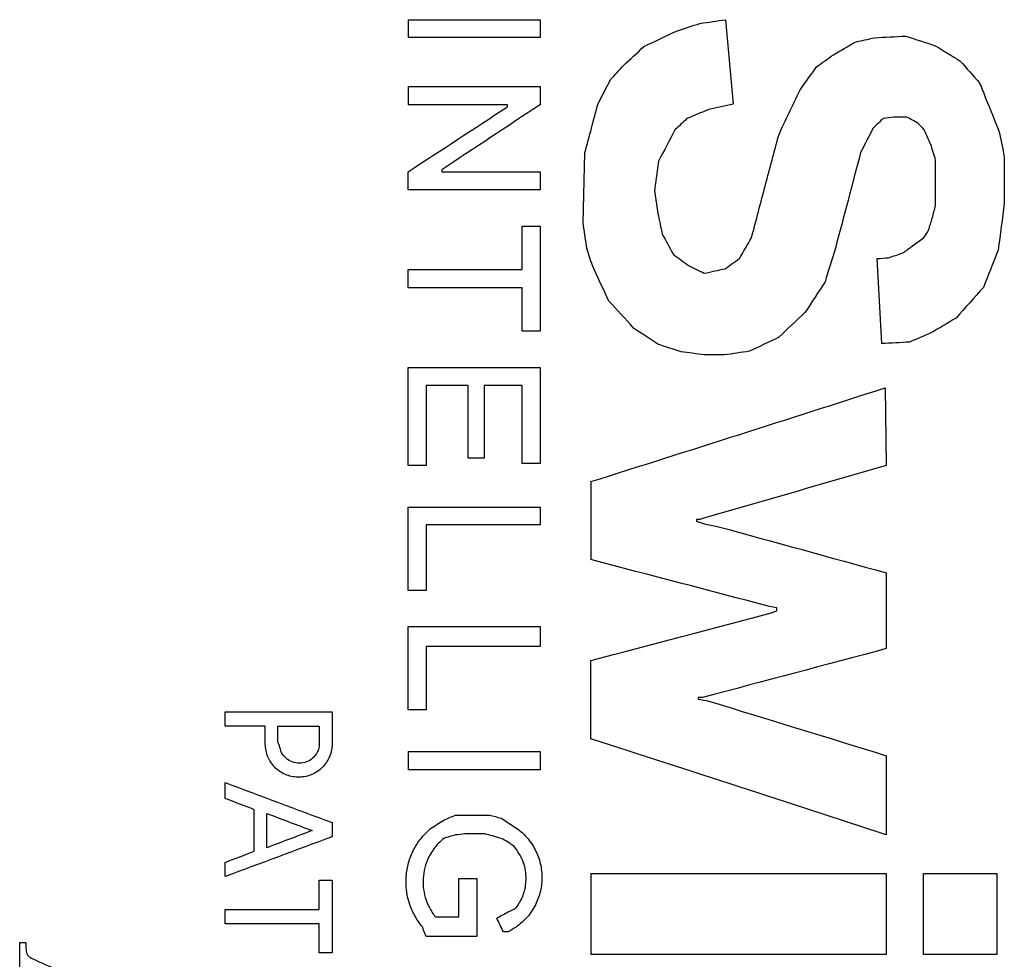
# Model space of a CAD drawing. Header units: inches. Extents: x 1 to 129, y 1 to 99.
# Tile 9 of 31: x 8.207 to 8.733, y 7.161 to 7.663. Entities that reach past the tile are written whole.
import ezdxf

# ---------------------------------------------------------------- set-up
doc = ezdxf.new("R2010")
doc.units = ezdxf.units.IN
doc.header["$LTSCALE"] = 2
doc.header["$MEASUREMENT"] = 0

msp = doc.modelspace()

# ---------------------------------------------------------------- linework, layer by layer
for p, q in [((8.41479, 7.66264), (8.48525, 7.66264)), ((8.41479, 7.66264), (8.41479, 7.65312)), ((8.48525, 7.66264), (8.48525, 7.65312)), ((8.58425, 7.66264), (8.58828, 7.6176)), ((8.48525, 7.65312), (8.41479, 7.65312)), ((8.41479, 7.62696), (8.48525, 7.62696)), ((8.41479, 7.62696), (8.41479, 7.61727)), ((8.48525, 7.62696), (8.48525, 7.61727)), ((8.46778, 7.61727), (8.41479, 7.61727)), ((8.46778, 7.61614), (8.46778, 7.61727)), ((8.68093, 7.6107), (8.67412, 7.6107)), ((8.50829, 7.55411), (8.5092, 7.59175)), ((8.54851, 7.58714), (8.54638, 7.5714)), ((8.6964, 7.5636), (8.6964, 7.58776)), ((8.73306, 7.58944), (8.73306, 7.5647)), ((8.41479, 7.57182), (8.41479, 7.58148)), ((8.43271, 7.58252), (8.43271, 7.58148)), ((8.43271, 7.58148), (8.48525, 7.58148)), ((8.48525, 7.58148), (8.48525, 7.57182)), ((8.48525, 7.57182), (8.41479, 7.57182)), ((8.54638, 7.5714), (8.5481, 7.55926)), ((8.5102, 7.54064), (8.50829, 7.55411)), ((8.47562, 7.55238), (8.48525, 7.55238)), ((8.47562, 7.52924), (8.47562, 7.55238)), ((8.48525, 7.55238), (8.48525, 7.49642)), ((8.66761, 7.48974), (8.66522, 7.53514)), ((8.41479, 7.5196), (8.41479, 7.52924)), ((8.41479, 7.52924), (8.47562, 7.52924)), ((8.47562, 7.5196), (8.41479, 7.5196)), ((8.47562, 7.49642), (8.47562, 7.5196)), ((8.48525, 7.49642), (8.47562, 7.49642)), ((8.58353, 7.48372), (8.57291, 7.48372)), ((8.41479, 7.47703), (8.48525, 7.47703)), ((8.41479, 7.42477), (8.41479, 7.47703)), ((8.48525, 7.47703), (8.48525, 7.42579)), ((8.42445, 7.46741), (8.42445, 7.42477)), ((8.44683, 7.46741), (8.42445, 7.46741)), ((8.44683, 7.42871), (8.44683, 7.46741)), ((8.45533, 7.46741), (8.45533, 7.42871)), ((8.47562, 7.46741), (8.45533, 7.46741)), ((8.47562, 7.42579), (8.47562, 7.46741)), ((8.66948, 7.46619), (8.66999, 7.42477)), ((8.45533, 7.42871), (8.44683, 7.42871)), ((8.42445, 7.42477), (8.41479, 7.42477)), ((8.48525, 7.42579), (8.47562, 7.42579)), ((8.5123, 7.41609), (8.5123, 7.37446)), ((8.41479, 7.40255), (8.48525, 7.40255)), ((8.41479, 7.35807), (8.41479, 7.40255)), ((8.48525, 7.40255), (8.48525, 7.39296)), ((8.56872, 7.39597), (8.56872, 7.39491)), ((8.57059, 7.39597), (8.56872, 7.39597)), ((8.42445, 7.39296), (8.42445, 7.35807)), ((8.48525, 7.39296), (8.42445, 7.39296)), ((8.66999, 7.36739), (8.66999, 7.32696)), ((8.42445, 7.35807), (8.41479, 7.35807)), ((8.61159, 7.34717), (8.61159, 7.3487)), ((8.41479, 7.33871), (8.48525, 7.33871)), ((8.41479, 7.29426), (8.41479, 7.33871)), ((8.48525, 7.33871), (8.48525, 7.32814)), ((8.42445, 7.32814), (8.42445, 7.29426)), ((8.48525, 7.32814), (8.42445, 7.32814)), ((8.5123, 7.27886), (8.5123, 7.32069)), ((8.56965, 7.30087), (8.56965, 7.30006)), ((8.5719, 7.30087), (8.56965, 7.30087)), ((8.31711, 7.29327), (8.37419, 7.29327)), ((8.31711, 7.28551), (8.31711, 7.29327)), ((8.37419, 7.29327), (8.37419, 7.27512)), ((8.42445, 7.29426), (8.41479, 7.29426)), ((8.33853, 7.28551), (8.31711, 7.28551)), ((8.33853, 7.27603), (8.33853, 7.28551)), ((8.34524, 7.27725), (8.34524, 7.28551)), ((8.34524, 7.28551), (8.36739, 7.28551)), ((8.36739, 7.28551), (8.36739, 7.27512)), ((8.34609, 7.27512), (8.34524, 7.27725)), ((8.41479, 7.272), (8.48525, 7.272)), ((8.41479, 7.272), (8.41479, 7.26233)), ((8.48525, 7.272), (8.48525, 7.26233)), ((8.66999, 7.26981), (8.66999, 7.22764)), ((8.48525, 7.26233), (8.41479, 7.26233)), ((8.31711, 7.24697), (8.31711, 7.25548)), ((8.3327, 7.2189), (8.3327, 7.24101)), ((8.33936, 7.22069), (8.33936, 7.23901)), ((8.44004, 7.2381), (8.45831, 7.2381)), ((8.37419, 7.23411), (8.37419, 7.22654)), ((8.45584, 7.22807), (8.44501, 7.22807)), ((8.31711, 7.20529), (8.31711, 7.21289)), ((8.5123, 7.20703), (8.66999, 7.20703)), ((8.5123, 7.20703), (8.5123, 7.16369)), ((8.66999, 7.20703), (8.66999, 7.16369)), ((8.68994, 7.20703), (8.72901, 7.20703)), ((8.68994, 7.16369), (8.68994, 7.20703)), ((8.72901, 7.20703), (8.72901, 7.16369)), ((8.36739, 7.20332), (8.37419, 7.20332)), ((8.36739, 7.1878), (8.36739, 7.20332)), ((8.37419, 7.20332), (8.37419, 7.16465)), ((8.44179, 7.20435), (8.45153, 7.20435)), ((8.44179, 7.18379), (8.44179, 7.20435)), ((8.45153, 7.20435), (8.45153, 7.17334)), ((8.31711, 7.18015), (8.31711, 7.1878)), ((8.31711, 7.1878), (8.36739, 7.1878)), ((8.36739, 7.18015), (8.31711, 7.18015)), ((8.36739, 7.16465), (8.36739, 7.18015)), ((8.42934, 7.18379), (8.44179, 7.18379)), ((8.42295, 7.17671), (8.42258, 7.17834)), ((8.46823, 7.17573), (8.4657, 7.17573)), ((8.20745, 7.17005), (8.21066, 7.17005)), ((8.20745, 7.14471), (8.20745, 7.17005)), ((8.21066, 7.17005), (8.21071, 7.16842)), ((8.45153, 7.17334), (8.42445, 7.17334)), ((8.37419, 7.16465), (8.36739, 7.16465)), ((8.66999, 7.16369), (8.5123, 7.16369)), ((8.72901, 7.16369), (8.68994, 7.16369))]:
    msp.add_line(p, q)
for points in [[(8.55812, 7.65661), (8.56228, 7.65796), (8.56643, 7.65931), (8.57059, 7.66067)], [(8.57059, 7.66067), (8.57514, 7.66133), (8.5797, 7.66198), (8.58425, 7.66264)], [(8.54059, 7.64829), (8.54644, 7.65106), (8.55228, 7.65383), (8.55812, 7.65661)], [(8.65346, 7.65072), (8.65691, 7.65148), (8.66036, 7.65224), (8.6638, 7.653)], [(8.6638, 7.653), (8.66933, 7.65331), (8.67484, 7.65361), (8.68035, 7.65392)], [(8.68035, 7.65392), (8.68564, 7.6522), (8.69093, 7.65047), (8.6962, 7.64875)], [(8.52973, 7.63816), (8.53336, 7.64154), (8.53697, 7.64491), (8.54059, 7.64829)], [(8.64182, 7.64392), (8.64571, 7.64618), (8.64959, 7.64845), (8.65346, 7.65072)], [(8.6962, 7.64875), (8.7006, 7.64606), (8.70499, 7.64338), (8.70937, 7.6407)], [(8.63289, 7.63751), (8.63587, 7.63964), (8.63884, 7.64178), (8.64182, 7.64392)], [(8.52288, 7.63068), (8.52517, 7.63317), (8.52745, 7.63567), (8.52973, 7.63816)], [(8.62383, 7.6249), (8.62685, 7.6291), (8.62987, 7.63331), (8.63289, 7.63751)], [(8.70937, 7.6407), (8.71286, 7.63679), (8.71634, 7.63288), (8.71982, 7.62898)], [(8.51622, 7.61794), (8.51844, 7.62219), (8.52066, 7.62643), (8.52288, 7.63068)], [(8.71982, 7.62898), (8.72091, 7.62626), (8.722, 7.62354), (8.72309, 7.62082)], [(8.61262, 7.60109), (8.61636, 7.60903), (8.6201, 7.61696), (8.62383, 7.6249)], [(8.41479, 7.58148), (8.43248, 7.59303), (8.45014, 7.60459), (8.46778, 7.61614)], [(8.48525, 7.61727), (8.46776, 7.60569), (8.45024, 7.5941), (8.43271, 7.58252)], [(8.51269, 7.60478), (8.51387, 7.60917), (8.51505, 7.61356), (8.51622, 7.61794)], [(8.58828, 7.6176), (8.58397, 7.61666), (8.57965, 7.61572), (8.57534, 7.61478)], [(8.72309, 7.62082), (8.72549, 7.61481), (8.7279, 7.6088), (8.73031, 7.60279)], [(8.57534, 7.61478), (8.57145, 7.61314), (8.56756, 7.6115), (8.56366, 7.60985)], [(8.56366, 7.60985), (8.56151, 7.60783), (8.55935, 7.60582), (8.55719, 7.6038)], [(8.66838, 7.60985), (8.6666, 7.60816), (8.66482, 7.60647), (8.66304, 7.60478)], [(8.67412, 7.6107), (8.67221, 7.61042), (8.6703, 7.61013), (8.66838, 7.60985)], [(8.68715, 7.60732), (8.68508, 7.60844), (8.683, 7.60957), (8.68093, 7.6107)], [(8.69031, 7.6038), (8.68925, 7.60497), (8.6882, 7.60614), (8.68715, 7.60732)], [(8.5092, 7.59175), (8.51037, 7.59609), (8.51153, 7.60044), (8.51269, 7.60478)], [(8.55719, 7.6038), (8.5543, 7.59825), (8.5514, 7.5927), (8.54851, 7.58714)], [(8.60555, 7.57442), (8.60791, 7.58331), (8.61026, 7.5922), (8.61262, 7.60109)], [(8.66304, 7.60478), (8.66081, 7.60044), (8.65859, 7.59609), (8.65636, 7.59175)], [(8.6938, 7.59612), (8.69263, 7.59868), (8.69147, 7.60124), (8.69031, 7.6038)], [(8.73031, 7.60279), (8.73122, 7.59834), (8.73214, 7.59389), (8.73306, 7.58944)], [(8.6964, 7.58776), (8.69553, 7.59054), (8.69467, 7.59333), (8.6938, 7.59612)], [(8.65636, 7.59175), (8.65188, 7.57471), (8.64739, 7.55768), (8.6429, 7.54064)], [(8.59805, 7.54614), (8.60055, 7.55557), (8.60305, 7.56499), (8.60555, 7.57442)], [(8.69462, 7.55678), (8.69521, 7.55905), (8.69581, 7.56133), (8.6964, 7.5636)], [(8.73306, 7.5647), (8.73197, 7.55636), (8.73087, 7.54803), (8.72978, 7.53969)], [(8.5481, 7.55926), (8.54888, 7.55557), (8.54966, 7.55188), (8.55045, 7.5482)], [(8.69265, 7.55034), (8.69331, 7.55249), (8.69396, 7.55463), (8.69462, 7.55678)], [(8.55045, 7.5482), (8.55244, 7.5446), (8.55442, 7.541), (8.55641, 7.53741)], [(8.68994, 7.54614), (8.69084, 7.54754), (8.69175, 7.54894), (8.69265, 7.55034)], [(8.59166, 7.53514), (8.59379, 7.53881), (8.59592, 7.54247), (8.59805, 7.54614)], [(8.68404, 7.54187), (8.68601, 7.54329), (8.68797, 7.54471), (8.68994, 7.54614)], [(8.51316, 7.53139), (8.51217, 7.53447), (8.51119, 7.53756), (8.5102, 7.54064)], [(8.55641, 7.53741), (8.55912, 7.5354), (8.56182, 7.5334), (8.56452, 7.53139)], [(8.6429, 7.54064), (8.64105, 7.53466), (8.6392, 7.52869), (8.63736, 7.52271)], [(8.67125, 7.53561), (8.6738, 7.53645), (8.67634, 7.5373), (8.67888, 7.53814)], [(8.67888, 7.53814), (8.6806, 7.53938), (8.68232, 7.54062), (8.68404, 7.54187)], [(8.72978, 7.53969), (8.72715, 7.53306), (8.72452, 7.52642), (8.72189, 7.51979)], [(8.58407, 7.52974), (8.5866, 7.53154), (8.58913, 7.53334), (8.59166, 7.53514)], [(8.66522, 7.53514), (8.66723, 7.5353), (8.66924, 7.53546), (8.67125, 7.53561)], [(8.522, 7.51244), (8.51905, 7.51876), (8.5161, 7.52507), (8.51316, 7.53139)], [(8.56452, 7.53139), (8.56732, 7.53003), (8.57012, 7.52867), (8.57291, 7.52731)], [(8.57291, 7.52731), (8.57663, 7.52812), (8.58035, 7.52893), (8.58407, 7.52974)], [(8.63736, 7.52271), (8.63383, 7.5173), (8.63031, 7.51189), (8.62678, 7.50648)], [(8.72189, 7.51979), (8.71703, 7.51431), (8.71216, 7.50884), (8.70728, 7.50336)], [(8.53516, 7.49809), (8.53078, 7.50287), (8.52639, 7.50766), (8.522, 7.51244)], [(8.62678, 7.50648), (8.62206, 7.50203), (8.61734, 7.49758), (8.61262, 7.49312)], [(8.70728, 7.50336), (8.70282, 7.50073), (8.69836, 7.49809), (8.69388, 7.49545)], [(8.5481, 7.4894), (8.54379, 7.49229), (8.53948, 7.49519), (8.53516, 7.49809)], [(8.69388, 7.49545), (8.6901, 7.49382), (8.68632, 7.4922), (8.68253, 7.49057)], [(8.61262, 7.49312), (8.60743, 7.49064), (8.60224, 7.48816), (8.59704, 7.48568)], [(8.68253, 7.49057), (8.67756, 7.49029), (8.67259, 7.49001), (8.66761, 7.48974)], [(8.56047, 7.48544), (8.55635, 7.48676), (8.55222, 7.48808), (8.5481, 7.4894)], [(8.57291, 7.48372), (8.56877, 7.48429), (8.56462, 7.48487), (8.56047, 7.48544)], [(8.59704, 7.48568), (8.59254, 7.48502), (8.58804, 7.48437), (8.58353, 7.48372)], [(8.5123, 7.41609), (8.56519, 7.43279), (8.61772, 7.44949), (8.66948, 7.46619)], [(8.66999, 7.42477), (8.63713, 7.41517), (8.60396, 7.40557), (8.57059, 7.39597)], [(8.56872, 7.39491), (8.57013, 7.39446), (8.57154, 7.39401), (8.57295, 7.39356)], [(8.57295, 7.39356), (8.57525, 7.39311), (8.57755, 7.39266), (8.57985, 7.39222)], [(8.57985, 7.39222), (8.6101, 7.38394), (8.64017, 7.37566), (8.66999, 7.36739)], [(8.60766, 7.34946), (8.57607, 7.3578), (8.54425, 7.36613), (8.5123, 7.37446)], [(8.61159, 7.3487), (8.61028, 7.34895), (8.60897, 7.34921), (8.60766, 7.34946)], [(8.5123, 7.32069), (8.54484, 7.32922), (8.57723, 7.33776), (8.6094, 7.3463)], [(8.6094, 7.3463), (8.61013, 7.34659), (8.61086, 7.34688), (8.61159, 7.34717)], [(8.66999, 7.32696), (8.63756, 7.31827), (8.60483, 7.30957), (8.5719, 7.30087)], [(8.56965, 7.30006), (8.57155, 7.29969), (8.57344, 7.29932), (8.57534, 7.29895)], [(8.57534, 7.29895), (8.60711, 7.28924), (8.63869, 7.27952), (8.66999, 7.26981)], [(8.66999, 7.22764), (8.61806, 7.24471), (8.56537, 7.26178), (8.5123, 7.27886)], [(8.31711, 7.25548), (8.33613, 7.24836), (8.35516, 7.24124), (8.37419, 7.23411)], [(8.3327, 7.24101), (8.3275, 7.243), (8.32231, 7.24499), (8.31711, 7.24697)], [(8.33936, 7.23901), (8.34741, 7.23596), (8.35547, 7.2329), (8.36353, 7.22985)], [(8.43388, 7.23548), (8.43593, 7.23636), (8.43798, 7.23723), (8.44004, 7.2381)], [(8.45831, 7.2381), (8.46035, 7.23756), (8.46239, 7.23701), (8.46442, 7.23647)], [(8.42678, 7.23094), (8.42914, 7.23245), (8.43151, 7.23397), (8.43388, 7.23548)], [(8.46442, 7.23647), (8.46677, 7.23495), (8.46912, 7.23343), (8.47147, 7.23192)], [(8.36353, 7.22985), (8.35547, 7.2268), (8.34741, 7.22374), (8.33936, 7.22069)], [(8.44004, 7.22753), (8.43798, 7.22692), (8.43593, 7.22632), (8.43388, 7.22571)], [(8.44501, 7.22807), (8.44335, 7.22789), (8.44169, 7.22771), (8.44004, 7.22753)], [(8.45976, 7.22699), (8.45845, 7.22735), (8.45715, 7.22771), (8.45584, 7.22807)], [(8.37419, 7.22654), (8.35516, 7.21946), (8.33613, 7.21237), (8.31711, 7.20529)], [(8.46442, 7.22571), (8.46287, 7.22614), (8.46131, 7.22656), (8.45976, 7.22699)], [(8.46823, 7.22367), (8.46696, 7.22435), (8.46569, 7.22503), (8.46442, 7.22571)], [(8.47147, 7.22132), (8.47039, 7.2221), (8.46931, 7.22288), (8.46823, 7.22367)], [(8.31711, 7.21289), (8.32231, 7.21489), (8.3275, 7.21689), (8.3327, 7.2189)], [(8.46489, 7.18464), (8.466, 7.18522), (8.46712, 7.18581), (8.46823, 7.1864)], [(8.46823, 7.1864), (8.46877, 7.18668), (8.46931, 7.18696), (8.46985, 7.18725)], [(8.46985, 7.18725), (8.47073, 7.18771), (8.4716, 7.18817), (8.47248, 7.18863)], [(8.46209, 7.18316), (8.46302, 7.18365), (8.46396, 7.18415), (8.46489, 7.18464)], [(8.4657, 7.17573), (8.4645, 7.17821), (8.46329, 7.18069), (8.46209, 7.18316)], [(8.42445, 7.17334), (8.42395, 7.17446), (8.42345, 7.17559), (8.42295, 7.17671)], [(8.47247, 7.17834), (8.47106, 7.17747), (8.46965, 7.1766), (8.46823, 7.17573)]]:
    msp.add_open_spline(points, degree=3)
for points, knots in [([(8.37419, 7.27512), (8.37412, 7.27435), (8.37396, 7.27283), (8.37337, 7.2706), (8.37197, 7.26708), (8.36873, 7.2627), (8.36279, 7.25906), (8.35591, 7.2579), (8.35021, 7.25917), (8.3462, 7.26138), (8.34273, 7.26432), (8.33931, 7.26915), (8.33879, 7.27373), (8.33853, 7.27603)], [0, 0, 0, 0, 0.042297, 0.084033, 0.125889, 0.250311, 0.375126, 0.499933, 0.624747, 0.687451, 0.750144, 0.874226, 1, 1, 1, 1]), ([(8.36739, 7.27512), (8.36721, 7.27426), (8.36686, 7.27258), (8.3656, 7.2703), (8.36358, 7.26809), (8.36061, 7.26625), (8.35674, 7.26562), (8.35287, 7.26626), (8.34956, 7.26831), (8.34701, 7.27133), (8.3464, 7.27385), (8.34609, 7.27512)], [0, 0, 0, 0, 0.085165, 0.167038, 0.250496, 0.375445, 0.500391, 0.625339, 0.750287, 0.873826, 1, 1, 1, 1]), ([(8.42258, 7.17834), (8.42181, 7.1793), (8.42027, 7.18122), (8.41834, 7.18434), (8.41672, 7.18762), (8.415, 7.19219), (8.41367, 7.19818), (8.41356, 7.20553), (8.41484, 7.21278), (8.41755, 7.2196), (8.42147, 7.22586), (8.425, 7.22924), (8.42678, 7.23094)], [0, 0, 0, 0, 0.063211, 0.125668, 0.187973, 0.25073, 0.375307, 0.500154, 0.625124, 0.75009, 0.874382, 1, 1, 1, 1]), ([(8.47147, 7.23192), (8.47257, 7.23116), (8.47473, 7.22965), (8.47759, 7.22692), (8.4801, 7.22388), (8.48292, 7.21944), (8.48545, 7.21329), (8.48652, 7.2054), (8.48575, 7.19747), (8.48299, 7.19003), (8.47863, 7.18333), (8.47453, 7.18001), (8.47248, 7.17834)], [0, 0, 0, 0, 0.063296, 0.125486, 0.187518, 0.250346, 0.375301, 0.500244, 0.625198, 0.750141, 0.874452, 1, 1, 1, 1]), ([(8.43388, 7.22571), (8.43289, 7.22485), (8.43093, 7.22314), (8.42844, 7.22012), (8.426, 7.21628), (8.42394, 7.21147), (8.42276, 7.20571), (8.42268, 7.19984), (8.42379, 7.19409), (8.42593, 7.18859), (8.4282, 7.18539), (8.42934, 7.18379)], [0, 0, 0, 0, 0.083835, 0.166834, 0.250441, 0.37521, 0.50013, 0.624803, 0.749212, 0.874002, 1, 1, 1, 1]), ([(8.47248, 7.18863), (8.47316, 7.18962), (8.47452, 7.19156), (8.47604, 7.19477), (8.47711, 7.1981), (8.47769, 7.20159), (8.47786, 7.20687), (8.47662, 7.21406), (8.47319, 7.21889), (8.47147, 7.22132)], [0, 0, 0, 0, 0.102384, 0.201783, 0.300075, 0.399201, 0.501054, 0.749372, 1, 1, 1, 1]), ([(8.21071, 7.16842), (8.21077, 7.16747), (8.21088, 7.16594), (8.21118, 7.16373), (8.2128, 7.16219), (8.21419, 7.16155), (8.21504, 7.16115)], [0, 0, 0, 0, 0.311732, 0.501353, 0.69344, 1, 1, 1, 1]), ([(8.21504, 7.16115), (8.2179, 7.15984), (8.22378, 7.15714), (8.22973, 7.15459), (8.23278, 7.15328)], [0, 0, 0, 0, 0.486722, 1, 1, 1, 1])]:
    msp.add_open_spline(points, degree=3, knots=knots)

doc.saveas('drawing.dxf')
